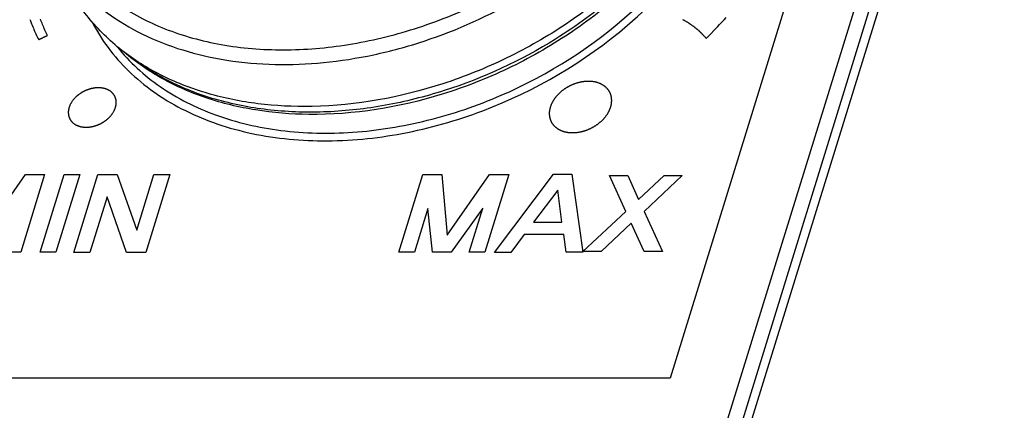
# Model space of a CAD drawing. Header units: inches. Extents: x 749 to 1245, y 24 to 374.
# Tile 131 of 145: x 1159 to 1178, y 143 to 151. Entities that reach past the tile are written whole.
import ezdxf

# ---------------------------------------------------------------- set-up
doc = ezdxf.new("R2010")
doc.units = ezdxf.units.IN
doc.header["$LTSCALE"] = 5
doc.header["$MEASUREMENT"] = 0
doc.layers.add('AM_0', color=7, linetype='CONTINUOUS', lineweight=30)

msp = doc.modelspace()

# ---------------------------------------------------------------- linework, layer by layer
at = {"layer": 'AM_0', "color": 7, "linetype": 'Continuous'}
for p, q in [((1185.013, 182.381), (1169.424, 131.934)), ((1169.98, 135.224), (1183.536, 179.091)), ((1170.273, 135.224), (1183.829, 179.091)), ((1159.005, 150.758), (1159.016, 150.73)), ((1159.016, 150.73), (1159.038, 150.674)), ((1159.218, 150.738), (1159.208, 150.765)), ((1159.229, 150.712), (1159.218, 150.738)), ((1159.239, 150.685), (1159.229, 150.712)), ((1171.542, 150.756), (1171.555, 150.75)), ((1171.555, 150.75), (1171.559, 150.747)), ((1171.559, 150.747), (1171.564, 150.745)), ((1171.564, 150.745), (1171.568, 150.743)), ((1171.568, 150.743), (1171.572, 150.74)), ((1171.572, 150.74), (1171.584, 150.733)), ((1171.584, 150.733), (1171.593, 150.729)), ((1171.593, 150.729), (1171.601, 150.724)), ((1171.601, 150.724), (1171.605, 150.722)), ((1171.605, 150.722), (1171.613, 150.717)), ((1171.613, 150.717), (1171.621, 150.712)), ((1171.621, 150.712), (1171.626, 150.709)), ((1171.626, 150.709), (1171.634, 150.704)), ((1172.296, 150.704), (1172.337, 150.749)), ((1172.337, 150.749), (1172.379, 150.795)), ((1159.038, 150.674), (1159.05, 150.646)), ((1159.05, 150.646), (1159.061, 150.618)), ((1159.061, 150.618), (1159.073, 150.59)), ((1159.073, 150.59), (1159.085, 150.562)), ((1159.085, 150.562), (1159.097, 150.534)), ((1159.097, 150.534), (1159.11, 150.506)), ((1159.25, 150.659), (1159.239, 150.685)), ((1159.261, 150.633), (1159.25, 150.659)), ((1159.272, 150.607), (1159.261, 150.633)), ((1159.283, 150.58), (1159.272, 150.607)), ((1159.295, 150.554), (1159.283, 150.58)), ((1159.318, 150.502), (1159.295, 150.554)), ((1171.634, 150.704), (1171.638, 150.702)), ((1171.638, 150.702), (1171.646, 150.697)), ((1171.646, 150.697), (1171.65, 150.695)), ((1171.65, 150.695), (1171.654, 150.692)), ((1171.654, 150.692), (1171.658, 150.689)), ((1171.658, 150.689), (1171.662, 150.687)), ((1171.662, 150.687), (1171.665, 150.684)), ((1171.665, 150.684), (1171.669, 150.682)), ((1171.669, 150.682), (1171.681, 150.674)), ((1171.681, 150.674), (1171.689, 150.669)), ((1171.689, 150.669), (1171.693, 150.666)), ((1171.693, 150.666), (1171.7, 150.661)), ((1171.7, 150.661), (1171.704, 150.658)), ((1171.704, 150.658), (1171.708, 150.656)), ((1171.708, 150.656), (1171.72, 150.648)), ((1171.72, 150.648), (1171.727, 150.642)), ((1171.727, 150.642), (1171.738, 150.634)), ((1171.738, 150.634), (1171.742, 150.632)), ((1171.742, 150.632), (1171.746, 150.629)), ((1171.746, 150.629), (1171.757, 150.62)), ((1171.757, 150.62), (1171.761, 150.618)), ((1171.761, 150.618), (1171.768, 150.612)), ((1171.768, 150.612), (1171.771, 150.609)), ((1171.771, 150.609), (1171.779, 150.604)), ((1171.779, 150.604), (1171.782, 150.601)), ((1171.782, 150.601), (1171.786, 150.598)), ((1171.786, 150.598), (1171.793, 150.592)), ((1171.793, 150.592), (1171.797, 150.589)), ((1171.797, 150.589), (1171.804, 150.584)), ((1171.804, 150.584), (1171.807, 150.581)), ((1171.807, 150.581), (1171.811, 150.578)), ((1171.811, 150.578), (1171.818, 150.572)), ((1171.818, 150.572), (1171.821, 150.569)), ((1171.821, 150.569), (1171.825, 150.566)), ((1171.825, 150.566), (1171.835, 150.557)), ((1171.835, 150.557), (1171.845, 150.548)), ((1171.845, 150.548), (1171.848, 150.545)), ((1171.848, 150.545), (1171.852, 150.542)), ((1171.852, 150.542), (1171.855, 150.539)), ((1171.855, 150.539), (1171.858, 150.536)), ((1171.858, 150.536), (1171.862, 150.533)), ((1171.862, 150.533), (1171.872, 150.524)), ((1171.872, 150.524), (1171.881, 150.515)), ((1172.081, 150.481), (1172.147, 150.548)), ((1172.147, 150.548), (1172.211, 150.614)), ((1172.211, 150.614), (1172.253, 150.659)), ((1172.253, 150.659), (1172.296, 150.704)), ((1159.11, 150.506), (1159.122, 150.479)), ((1159.122, 150.479), (1159.135, 150.451)), ((1159.135, 150.451), (1159.161, 150.396)), ((1159.161, 150.396), (1159.175, 150.369)), ((1159.175, 150.369), (1159.175, 150.369)), ((1159.175, 150.369), (1159.176, 150.369)), ((1159.175, 150.369), (1159.175, 150.369)), ((1159.175, 150.369), (1159.175, 150.369)), ((1159.175, 150.369), (1159.175, 150.369)), ((1159.175, 150.369), (1159.175, 150.369)), ((1159.176, 150.369), (1159.177, 150.37)), ((1159.176, 150.369), (1159.176, 150.369)), ((1159.177, 150.37), (1159.178, 150.37)), ((1159.177, 150.37), (1159.177, 150.37)), ((1159.178, 150.37), (1159.178, 150.371)), ((1159.178, 150.371), (1159.179, 150.371)), ((1159.179, 150.371), (1159.18, 150.371)), ((1159.18, 150.372), (1159.181, 150.372)), ((1159.18, 150.371), (1159.18, 150.372)), ((1159.181, 150.372), (1159.182, 150.372)), ((1159.182, 150.372), (1159.183, 150.373)), ((1159.183, 150.373), (1159.184, 150.373)), ((1159.184, 150.373), (1159.185, 150.374)), ((1159.185, 150.374), (1159.186, 150.374)), ((1159.186, 150.374), (1159.187, 150.375)), ((1159.187, 150.375), (1159.188, 150.375)), ((1159.188, 150.375), (1159.189, 150.376)), ((1159.189, 150.376), (1159.19, 150.376)), ((1159.19, 150.376), (1159.192, 150.377)), ((1159.192, 150.377), (1159.193, 150.378)), ((1159.193, 150.378), (1159.194, 150.378)), ((1159.194, 150.378), (1159.196, 150.379)), ((1159.196, 150.379), (1159.197, 150.38)), ((1159.197, 150.38), (1159.198, 150.38)), ((1159.198, 150.38), (1159.2, 150.381)), ((1159.2, 150.381), (1159.201, 150.382)), ((1159.201, 150.382), (1159.203, 150.382)), ((1159.203, 150.382), (1159.204, 150.383)), ((1159.204, 150.383), (1159.206, 150.384)), ((1159.206, 150.384), (1159.208, 150.385)), ((1159.208, 150.385), (1159.209, 150.386)), ((1159.209, 150.386), (1159.211, 150.386)), ((1159.211, 150.386), (1159.213, 150.387)), ((1159.213, 150.387), (1159.214, 150.388)), ((1159.214, 150.388), (1159.218, 150.39)), ((1159.218, 150.39), (1159.22, 150.391)), ((1159.22, 150.391), (1159.221, 150.391)), ((1159.221, 150.391), (1159.223, 150.392)), ((1159.223, 150.392), (1159.225, 150.393)), ((1159.225, 150.393), (1159.227, 150.394)), ((1159.227, 150.394), (1159.229, 150.395)), ((1159.229, 150.395), (1159.23, 150.396)), ((1159.23, 150.396), (1159.232, 150.397)), ((1159.232, 150.397), (1159.234, 150.398)), ((1159.234, 150.398), (1159.236, 150.399)), ((1159.236, 150.399), (1159.24, 150.401)), ((1159.24, 150.401), (1159.252, 150.406)), ((1159.252, 150.406), (1159.254, 150.407)), ((1159.254, 150.407), (1159.26, 150.41)), ((1159.26, 150.41), (1159.262, 150.411)), ((1159.262, 150.411), (1159.268, 150.414)), ((1159.268, 150.414), (1159.27, 150.415)), ((1159.27, 150.415), (1159.277, 150.419)), ((1159.277, 150.419), (1159.279, 150.42)), ((1159.279, 150.42), (1159.283, 150.422)), ((1159.283, 150.422), (1159.285, 150.423)), ((1159.285, 150.423), (1159.287, 150.423)), ((1159.287, 150.423), (1159.291, 150.425)), ((1159.291, 150.425), (1159.294, 150.427)), ((1159.294, 150.427), (1159.296, 150.428)), ((1159.296, 150.428), (1159.298, 150.429)), ((1159.298, 150.429), (1159.3, 150.43)), ((1159.3, 150.43), (1159.303, 150.431)), ((1159.303, 150.431), (1159.305, 150.432)), ((1159.305, 150.432), (1159.307, 150.433)), ((1159.307, 150.433), (1159.308, 150.434)), ((1159.308, 150.434), (1159.31, 150.435)), ((1159.31, 150.435), (1159.311, 150.435)), ((1159.311, 150.435), (1159.313, 150.436)), ((1159.313, 150.436), (1159.315, 150.437)), ((1159.315, 150.437), (1159.316, 150.438)), ((1159.316, 150.438), (1159.317, 150.438)), ((1159.317, 150.438), (1159.319, 150.439)), ((1159.343, 150.451), (1159.318, 150.502)), ((1159.319, 150.439), (1159.32, 150.44)), ((1159.32, 150.44), (1159.322, 150.44)), ((1159.322, 150.44), (1159.323, 150.441)), ((1159.323, 150.441), (1159.326, 150.442)), ((1159.326, 150.442), (1159.327, 150.443)), ((1159.327, 150.443), (1159.328, 150.444)), ((1159.328, 150.444), (1159.329, 150.444)), ((1159.329, 150.444), (1159.33, 150.445)), ((1159.33, 150.445), (1159.331, 150.445)), ((1159.331, 150.445), (1159.333, 150.446)), ((1159.333, 150.446), (1159.334, 150.446)), ((1159.334, 150.446), (1159.334, 150.447)), ((1159.334, 150.447), (1159.335, 150.447)), ((1159.335, 150.447), (1159.336, 150.447)), ((1159.336, 150.447), (1159.337, 150.448)), ((1159.337, 150.448), (1159.338, 150.448)), ((1159.338, 150.448), (1159.338, 150.449)), ((1159.338, 150.449), (1159.339, 150.449)), ((1159.339, 150.449), (1159.34, 150.449)), ((1159.34, 150.449), (1159.341, 150.45)), ((1159.34, 150.449), (1159.34, 150.449)), ((1159.341, 150.45), (1159.342, 150.45)), ((1159.341, 150.45), (1159.341, 150.45)), ((1159.342, 150.45), (1159.342, 150.451)), ((1159.342, 150.451), (1159.343, 150.451)), ((1159.342, 150.45), (1159.342, 150.45)), ((1159.342, 150.45), (1159.342, 150.45)), ((1159.343, 150.451), (1159.343, 150.451)), ((1171.881, 150.515), (1171.885, 150.512)), ((1171.885, 150.512), (1171.888, 150.509)), ((1171.888, 150.509), (1171.891, 150.505)), ((1171.891, 150.505), (1171.894, 150.502)), ((1171.894, 150.502), (1171.904, 150.493)), ((1171.904, 150.493), (1171.913, 150.483)), ((1171.913, 150.483), (1171.916, 150.48)), ((1171.916, 150.48), (1171.92, 150.477)), ((1171.92, 150.477), (1171.923, 150.474)), ((1171.923, 150.474), (1171.926, 150.47)), ((1171.926, 150.47), (1171.938, 150.458)), ((1171.938, 150.458), (1171.941, 150.454)), ((1171.941, 150.454), (1171.944, 150.451)), ((1171.944, 150.451), (1171.95, 150.444)), ((1171.95, 150.444), (1171.956, 150.438)), ((1171.956, 150.438), (1171.959, 150.435)), ((1171.959, 150.435), (1171.968, 150.425)), ((1171.968, 150.425), (1171.971, 150.421)), ((1171.971, 150.421), (1171.977, 150.415)), ((1171.977, 150.415), (1171.982, 150.408)), ((1171.982, 150.408), (1171.985, 150.404)), ((1171.985, 150.404), (1171.994, 150.394)), ((1171.994, 150.394), (1172.038, 150.438)), ((1172.038, 150.438), (1172.081, 150.481)), ((1160.063, 149.385), (1160.056, 149.382)), ((1160.069, 149.388), (1160.063, 149.385)), ((1160.076, 149.391), (1160.069, 149.388)), ((1160.083, 149.394), (1160.076, 149.391)), ((1160.089, 149.397), (1160.083, 149.394)), ((1160.096, 149.4), (1160.089, 149.397)), ((1160.103, 149.402), (1160.096, 149.4)), ((1160.109, 149.405), (1160.103, 149.402)), ((1160.116, 149.407), (1160.109, 149.405)), ((1160.123, 149.41), (1160.116, 149.407)), ((1160.13, 149.412), (1160.123, 149.41)), ((1160.136, 149.414), (1160.13, 149.412)), ((1160.143, 149.417), (1160.136, 149.414)), ((1160.15, 149.419), (1160.143, 149.417)), ((1160.157, 149.421), (1160.15, 149.419)), ((1160.164, 149.423), (1160.157, 149.421)), ((1160.171, 149.425), (1160.164, 149.423)), ((1160.178, 149.426), (1160.171, 149.425)), ((1160.185, 149.428), (1160.178, 149.426)), ((1160.192, 149.43), (1160.185, 149.428)), ((1160.199, 149.431), (1160.192, 149.43)), ((1160.206, 149.433), (1160.199, 149.431)), ((1160.213, 149.434), (1160.206, 149.433)), ((1160.22, 149.436), (1160.213, 149.434)), ((1160.227, 149.437), (1160.22, 149.436)), ((1160.234, 149.438), (1160.227, 149.437)), ((1160.241, 149.439), (1160.234, 149.438)), ((1160.248, 149.44), (1160.241, 149.439)), ((1160.255, 149.441), (1160.248, 149.44)), ((1160.262, 149.442), (1160.255, 149.441)), ((1160.269, 149.442), (1160.262, 149.442)), ((1160.277, 149.443), (1160.269, 149.442)), ((1160.284, 149.443), (1160.277, 149.443)), ((1160.291, 149.444), (1160.284, 149.443)), ((1160.298, 149.444), (1160.291, 149.444)), ((1160.305, 149.445), (1160.298, 149.444)), ((1160.312, 149.445), (1160.305, 149.445)), ((1160.319, 149.445), (1160.312, 149.445)), ((1160.326, 149.445), (1160.319, 149.445)), ((1160.333, 149.445), (1160.326, 149.445)), ((1160.34, 149.444), (1160.333, 149.445)), ((1160.347, 149.444), (1160.34, 149.444)), ((1160.354, 149.444), (1160.347, 149.444)), ((1160.361, 149.443), (1160.354, 149.444)), ((1160.368, 149.443), (1160.361, 149.443)), ((1160.374, 149.442), (1160.368, 149.443)), ((1160.381, 149.441), (1160.374, 149.442)), ((1160.388, 149.44), (1160.381, 149.441)), ((1160.394, 149.439), (1160.388, 149.44)), ((1160.401, 149.438), (1160.394, 149.439)), ((1160.407, 149.437), (1160.401, 149.438)), ((1160.413, 149.436), (1160.407, 149.437)), ((1160.42, 149.435), (1160.413, 149.436)), ((1160.426, 149.434), (1160.42, 149.435)), ((1160.432, 149.432), (1160.426, 149.434)), ((1160.438, 149.431), (1160.432, 149.432)), ((1160.444, 149.429), (1160.438, 149.431)), ((1160.45, 149.427), (1160.444, 149.429)), ((1160.456, 149.425), (1160.45, 149.427)), ((1160.461, 149.424), (1160.456, 149.425)), ((1160.467, 149.422), (1160.461, 149.424)), ((1160.473, 149.42), (1160.467, 149.422)), ((1160.478, 149.418), (1160.473, 149.42)), ((1160.484, 149.415), (1160.478, 149.418)), ((1160.489, 149.413), (1160.484, 149.415)), ((1160.495, 149.411), (1160.489, 149.413)), ((1160.5, 149.408), (1160.495, 149.411)), ((1160.505, 149.406), (1160.5, 149.408)), ((1160.511, 149.404), (1160.505, 149.406)), ((1160.516, 149.401), (1160.511, 149.404)), ((1160.521, 149.398), (1160.516, 149.401)), ((1160.526, 149.395), (1160.521, 149.398)), ((1160.53, 149.393), (1160.526, 149.395)), ((1160.535, 149.39), (1160.53, 149.393)), ((1160.54, 149.387), (1160.535, 149.39)), ((1160.545, 149.384), (1160.54, 149.387)), ((1169.231, 149.39), (1169.224, 149.384)), ((1169.238, 149.395), (1169.231, 149.39)), ((1169.246, 149.401), (1169.238, 149.395)), ((1169.253, 149.406), (1169.246, 149.401)), ((1169.261, 149.412), (1169.253, 149.406)), ((1169.268, 149.417), (1169.261, 149.412)), ((1169.276, 149.422), (1169.268, 149.417)), ((1169.283, 149.427), (1169.276, 149.422)), ((1169.291, 149.432), (1169.283, 149.427)), ((1169.299, 149.437), (1169.291, 149.432)), ((1169.307, 149.442), (1169.299, 149.437)), ((1169.315, 149.447), (1169.307, 149.442)), ((1169.323, 149.452), (1169.315, 149.447)), ((1169.331, 149.457), (1169.323, 149.452)), ((1169.339, 149.461), (1169.331, 149.457)), ((1169.347, 149.466), (1169.339, 149.461)), ((1169.355, 149.47), (1169.347, 149.466)), ((1169.363, 149.474), (1169.355, 149.47)), ((1169.372, 149.479), (1169.363, 149.474)), ((1169.38, 149.483), (1169.372, 149.479)), ((1169.388, 149.487), (1169.38, 149.483)), ((1169.397, 149.491), (1169.388, 149.487)), ((1169.405, 149.495), (1169.397, 149.491)), ((1169.414, 149.499), (1169.405, 149.495)), ((1169.422, 149.502), (1169.414, 149.499)), ((1169.431, 149.506), (1169.422, 149.502)), ((1169.44, 149.51), (1169.431, 149.506)), ((1169.449, 149.513), (1169.44, 149.51)), ((1169.457, 149.516), (1169.449, 149.513)), ((1169.466, 149.52), (1169.457, 149.516)), ((1169.475, 149.523), (1169.466, 149.52)), ((1169.484, 149.526), (1169.475, 149.523)), ((1169.493, 149.529), (1169.484, 149.526)), ((1169.502, 149.532), (1169.493, 149.529)), ((1169.51, 149.534), (1169.502, 149.532)), ((1169.519, 149.537), (1169.51, 149.534)), ((1169.528, 149.54), (1169.519, 149.537)), ((1169.537, 149.542), (1169.528, 149.54)), ((1169.546, 149.544), (1169.537, 149.542)), ((1169.556, 149.547), (1169.546, 149.544)), ((1169.565, 149.549), (1169.556, 149.547)), ((1169.574, 149.551), (1169.565, 149.549)), ((1169.583, 149.553), (1169.574, 149.551)), ((1169.592, 149.555), (1169.583, 149.553)), ((1169.601, 149.556), (1169.592, 149.555)), ((1169.61, 149.558), (1169.601, 149.556)), ((1169.62, 149.559), (1169.61, 149.558)), ((1169.629, 149.561), (1169.62, 149.559)), ((1169.638, 149.562), (1169.629, 149.561)), ((1169.647, 149.563), (1169.638, 149.562)), ((1169.656, 149.564), (1169.647, 149.563)), ((1169.666, 149.565), (1169.656, 149.564)), ((1169.675, 149.566), (1169.666, 149.565)), ((1169.684, 149.567), (1169.675, 149.566)), ((1169.694, 149.567), (1169.684, 149.567)), ((1169.703, 149.568), (1169.694, 149.567)), ((1169.712, 149.568), (1169.703, 149.568)), ((1169.721, 149.568), (1169.712, 149.568)), ((1169.731, 149.568), (1169.721, 149.568)), ((1169.74, 149.568), (1169.731, 149.568)), ((1169.749, 149.568), (1169.74, 149.568)), ((1169.758, 149.568), (1169.749, 149.568)), ((1169.767, 149.568), (1169.758, 149.568)), ((1169.776, 149.567), (1169.767, 149.568)), ((1169.785, 149.566), (1169.776, 149.567)), ((1169.794, 149.566), (1169.785, 149.566)), ((1169.802, 149.565), (1169.794, 149.566)), ((1169.811, 149.564), (1169.802, 149.565)), ((1169.82, 149.563), (1169.811, 149.564)), ((1169.828, 149.561), (1169.82, 149.563)), ((1169.836, 149.56), (1169.828, 149.561)), ((1169.845, 149.559), (1169.836, 149.56)), ((1169.853, 149.557), (1169.845, 149.559)), ((1169.861, 149.556), (1169.853, 149.557)), ((1169.869, 149.554), (1169.861, 149.556)), ((1169.877, 149.552), (1169.869, 149.554)), ((1169.885, 149.55), (1169.877, 149.552)), ((1169.893, 149.548), (1169.885, 149.55)), ((1169.901, 149.546), (1169.893, 149.548)), ((1169.908, 149.543), (1169.901, 149.546)), ((1169.916, 149.541), (1169.908, 149.543)), ((1169.923, 149.538), (1169.916, 149.541)), ((1169.931, 149.536), (1169.923, 149.538)), ((1169.938, 149.533), (1169.931, 149.536)), ((1169.945, 149.53), (1169.938, 149.533)), ((1169.952, 149.527), (1169.945, 149.53)), ((1169.959, 149.524), (1169.952, 149.527)), ((1169.966, 149.521), (1169.959, 149.524)), ((1169.973, 149.518), (1169.966, 149.521)), ((1169.98, 149.515), (1169.973, 149.518)), ((1169.986, 149.511), (1169.98, 149.515)), ((1169.993, 149.508), (1169.986, 149.511)), ((1169.999, 149.504), (1169.993, 149.508)), ((1170.006, 149.501), (1169.999, 149.504)), ((1170.012, 149.497), (1170.006, 149.501)), ((1170.018, 149.493), (1170.012, 149.497)), ((1170.024, 149.489), (1170.018, 149.493)), ((1170.03, 149.485), (1170.024, 149.489)), ((1170.036, 149.481), (1170.03, 149.485)), ((1170.041, 149.477), (1170.036, 149.481)), ((1170.047, 149.472), (1170.041, 149.477)), ((1170.053, 149.468), (1170.047, 149.472)), ((1170.058, 149.463), (1170.053, 149.468)), ((1170.063, 149.459), (1170.058, 149.463)), ((1170.069, 149.454), (1170.063, 149.459)), ((1170.074, 149.449), (1170.069, 149.454)), ((1170.079, 149.445), (1170.074, 149.449)), ((1170.083, 149.44), (1170.079, 149.445)), ((1170.088, 149.435), (1170.083, 149.44)), ((1170.093, 149.43), (1170.088, 149.435)), ((1170.097, 149.425), (1170.093, 149.43)), ((1170.102, 149.42), (1170.097, 149.425)), ((1170.106, 149.414), (1170.102, 149.42)), ((1170.11, 149.409), (1170.106, 149.414)), ((1170.114, 149.404), (1170.11, 149.409)), ((1170.118, 149.398), (1170.114, 149.404)), ((1170.122, 149.392), (1170.118, 149.398)), ((1170.126, 149.387), (1170.122, 149.392)), ((1170.13, 149.381), (1170.126, 149.387)), ((1159.834, 149.206), (1159.825, 149.195)), ((1159.838, 149.211), (1159.834, 149.206)), ((1159.846, 149.222), (1159.838, 149.211)), ((1159.851, 149.227), (1159.846, 149.222)), ((1159.855, 149.232), (1159.851, 149.227)), ((1159.864, 149.242), (1159.855, 149.232)), ((1159.869, 149.247), (1159.864, 149.242)), ((1159.878, 149.257), (1159.869, 149.247)), ((1159.883, 149.262), (1159.878, 149.257)), ((1159.893, 149.271), (1159.883, 149.262)), ((1159.904, 149.281), (1159.893, 149.271)), ((1159.909, 149.285), (1159.904, 149.281)), ((1159.914, 149.29), (1159.909, 149.285)), ((1159.925, 149.299), (1159.914, 149.29)), ((1159.93, 149.303), (1159.925, 149.299)), ((1159.936, 149.308), (1159.93, 149.303)), ((1159.941, 149.312), (1159.936, 149.308)), ((1159.947, 149.316), (1159.941, 149.312)), ((1159.958, 149.324), (1159.947, 149.316)), ((1159.964, 149.328), (1159.958, 149.324)), ((1159.97, 149.332), (1159.964, 149.328)), ((1159.976, 149.336), (1159.97, 149.332)), ((1159.982, 149.34), (1159.976, 149.336)), ((1159.988, 149.344), (1159.982, 149.34)), ((1159.994, 149.348), (1159.988, 149.344)), ((1160, 149.352), (1159.994, 149.348)), ((1160.006, 149.355), (1160, 149.352)), ((1160.012, 149.359), (1160.006, 149.355)), ((1160.018, 149.362), (1160.012, 149.359)), ((1160.025, 149.366), (1160.018, 149.362)), ((1160.031, 149.369), (1160.025, 149.366)), ((1160.037, 149.373), (1160.031, 149.369)), ((1160.044, 149.376), (1160.037, 149.373)), ((1160.05, 149.379), (1160.044, 149.376)), ((1160.056, 149.382), (1160.05, 149.379)), ((1160.549, 149.381), (1160.545, 149.384)), ((1160.554, 149.377), (1160.549, 149.381)), ((1160.558, 149.374), (1160.554, 149.377)), ((1160.562, 149.371), (1160.558, 149.374)), ((1160.567, 149.368), (1160.562, 149.371)), ((1160.571, 149.364), (1160.567, 149.368)), ((1160.575, 149.361), (1160.571, 149.364)), ((1160.579, 149.357), (1160.575, 149.361)), ((1160.583, 149.353), (1160.579, 149.357)), ((1160.587, 149.35), (1160.583, 149.353)), ((1160.59, 149.346), (1160.587, 149.35)), ((1160.594, 149.342), (1160.59, 149.346)), ((1160.597, 149.338), (1160.594, 149.342)), ((1160.601, 149.334), (1160.597, 149.338)), ((1160.604, 149.33), (1160.601, 149.334)), ((1160.608, 149.326), (1160.604, 149.33)), ((1160.611, 149.322), (1160.608, 149.326)), ((1160.614, 149.318), (1160.611, 149.322)), ((1160.617, 149.314), (1160.614, 149.318)), ((1160.62, 149.31), (1160.617, 149.314)), ((1160.623, 149.305), (1160.62, 149.31)), ((1160.626, 149.301), (1160.623, 149.305)), ((1160.628, 149.297), (1160.626, 149.301)), ((1160.631, 149.292), (1160.628, 149.297)), ((1160.634, 149.288), (1160.631, 149.292)), ((1160.636, 149.283), (1160.634, 149.288)), ((1160.638, 149.278), (1160.636, 149.283)), ((1160.641, 149.274), (1160.638, 149.278)), ((1160.643, 149.269), (1160.641, 149.274)), ((1160.645, 149.264), (1160.643, 149.269)), ((1160.647, 149.259), (1160.645, 149.264)), ((1160.648, 149.254), (1160.647, 149.259)), ((1160.65, 149.25), (1160.648, 149.254)), ((1160.652, 149.245), (1160.65, 149.25)), ((1160.653, 149.24), (1160.652, 149.245)), ((1160.655, 149.235), (1160.653, 149.24)), ((1160.656, 149.229), (1160.655, 149.235)), ((1160.657, 149.224), (1160.656, 149.229)), ((1160.658, 149.219), (1160.657, 149.224)), ((1160.66, 149.214), (1160.658, 149.219)), ((1160.66, 149.209), (1160.66, 149.214)), ((1160.661, 149.203), (1160.66, 149.209)), ((1160.662, 149.198), (1160.661, 149.203)), ((1160.663, 149.193), (1160.662, 149.198)), ((1169.059, 149.201), (1169.05, 149.186)), ((1169.063, 149.208), (1169.059, 149.201)), ((1169.073, 149.222), (1169.063, 149.208)), ((1169.083, 149.237), (1169.073, 149.222)), ((1169.088, 149.244), (1169.083, 149.237)), ((1169.093, 149.251), (1169.088, 149.244)), ((1169.098, 149.258), (1169.093, 149.251)), ((1169.104, 149.264), (1169.098, 149.258)), ((1169.109, 149.271), (1169.104, 149.264)), ((1169.115, 149.278), (1169.109, 149.271)), ((1169.12, 149.285), (1169.115, 149.278)), ((1169.126, 149.291), (1169.12, 149.285)), ((1169.132, 149.298), (1169.126, 149.291)), ((1169.138, 149.305), (1169.132, 149.298)), ((1169.144, 149.311), (1169.138, 149.305)), ((1169.157, 149.324), (1169.144, 149.311)), ((1169.163, 149.33), (1169.157, 149.324)), ((1169.169, 149.336), (1169.163, 149.33)), ((1169.176, 149.343), (1169.169, 149.336)), ((1169.189, 149.355), (1169.176, 149.343)), ((1169.203, 149.367), (1169.189, 149.355)), ((1169.21, 149.373), (1169.203, 149.367)), ((1169.217, 149.378), (1169.21, 149.373)), ((1169.224, 149.384), (1169.217, 149.378)), ((1170.133, 149.375), (1170.13, 149.381)), ((1170.137, 149.37), (1170.133, 149.375)), ((1170.14, 149.364), (1170.137, 149.37)), ((1170.143, 149.358), (1170.14, 149.364)), ((1170.146, 149.352), (1170.143, 149.358)), ((1170.149, 149.346), (1170.146, 149.352)), ((1170.152, 149.339), (1170.149, 149.346)), ((1170.154, 149.333), (1170.152, 149.339)), ((1170.157, 149.327), (1170.154, 149.333)), ((1170.159, 149.321), (1170.157, 149.327)), ((1170.161, 149.314), (1170.159, 149.321)), ((1170.164, 149.308), (1170.161, 149.314)), ((1170.166, 149.301), (1170.164, 149.308)), ((1170.167, 149.295), (1170.166, 149.301)), ((1170.169, 149.288), (1170.167, 149.295)), ((1170.171, 149.281), (1170.169, 149.288)), ((1170.172, 149.275), (1170.171, 149.281)), ((1170.174, 149.268), (1170.172, 149.275)), ((1170.175, 149.261), (1170.174, 149.268)), ((1170.176, 149.254), (1170.175, 149.261)), ((1170.177, 149.247), (1170.176, 149.254)), ((1170.178, 149.24), (1170.177, 149.247)), ((1170.178, 149.233), (1170.178, 149.24)), ((1170.179, 149.226), (1170.178, 149.233)), ((1170.179, 149.219), (1170.179, 149.226)), ((1170.18, 149.212), (1170.179, 149.219)), ((1170.18, 149.204), (1170.18, 149.212)), ((1170.18, 149.197), (1170.18, 149.204)), ((1170.18, 149.19), (1170.18, 149.197)), ((1159.747, 149.01), (1159.745, 148.998)), ((1159.748, 149.022), (1159.747, 149.01)), ((1159.749, 149.028), (1159.748, 149.022)), ((1159.751, 149.033), (1159.749, 149.028)), ((1159.752, 149.039), (1159.751, 149.033)), ((1159.753, 149.045), (1159.752, 149.039)), ((1159.756, 149.057), (1159.753, 149.045)), ((1159.758, 149.063), (1159.756, 149.057)), ((1159.76, 149.069), (1159.758, 149.063)), ((1159.762, 149.075), (1159.76, 149.069)), ((1159.766, 149.087), (1159.762, 149.075)), ((1159.769, 149.093), (1159.766, 149.087)), ((1159.771, 149.099), (1159.769, 149.093)), ((1159.773, 149.105), (1159.771, 149.099)), ((1159.776, 149.111), (1159.773, 149.105)), ((1159.781, 149.123), (1159.776, 149.111)), ((1159.787, 149.134), (1159.781, 149.123)), ((1159.79, 149.14), (1159.787, 149.134)), ((1159.793, 149.146), (1159.79, 149.14)), ((1159.797, 149.151), (1159.793, 149.146)), ((1159.8, 149.157), (1159.797, 149.151)), ((1159.803, 149.163), (1159.8, 149.157)), ((1159.81, 149.174), (1159.803, 149.163)), ((1159.814, 149.179), (1159.81, 149.174)), ((1159.818, 149.185), (1159.814, 149.179)), ((1159.825, 149.195), (1159.818, 149.185)), ((1160.622, 149.001), (1160.625, 149.007)), ((1160.625, 149.007), (1160.628, 149.013)), ((1160.628, 149.013), (1160.631, 149.019)), ((1160.631, 149.019), (1160.634, 149.025)), ((1160.634, 149.025), (1160.638, 149.036)), ((1160.638, 149.036), (1160.641, 149.042)), ((1160.641, 149.042), (1160.643, 149.048)), ((1160.643, 149.048), (1160.645, 149.054)), ((1160.645, 149.054), (1160.647, 149.06)), ((1160.647, 149.06), (1160.649, 149.066)), ((1160.649, 149.066), (1160.651, 149.072)), ((1160.651, 149.072), (1160.653, 149.078)), ((1160.653, 149.078), (1160.654, 149.084)), ((1160.654, 149.084), (1160.656, 149.09)), ((1160.656, 149.09), (1160.657, 149.096)), ((1160.657, 149.096), (1160.659, 149.108)), ((1160.659, 149.108), (1160.66, 149.114)), ((1160.66, 149.114), (1160.661, 149.12)), ((1160.661, 149.12), (1160.662, 149.126)), ((1160.662, 149.126), (1160.663, 149.131)), ((1160.663, 149.187), (1160.663, 149.193)), ((1160.664, 149.182), (1160.663, 149.187)), ((1160.663, 149.137), (1160.664, 149.148)), ((1160.663, 149.131), (1160.663, 149.137)), ((1160.664, 149.171), (1160.664, 149.182)), ((1160.664, 149.165), (1160.664, 149.171)), ((1160.664, 149.16), (1160.664, 149.165)), ((1160.664, 149.148), (1160.664, 149.16)), ((1164.427, 149.086), (1164.41, 149.085)), ((1168.986, 149.01), (1168.985, 149.002)), ((1168.987, 149.017), (1168.986, 149.01)), ((1168.989, 149.025), (1168.987, 149.017)), ((1168.99, 149.033), (1168.989, 149.025)), ((1168.992, 149.04), (1168.99, 149.033)), ((1168.994, 149.048), (1168.992, 149.04)), ((1168.996, 149.056), (1168.994, 149.048)), ((1168.998, 149.064), (1168.996, 149.056)), ((1169, 149.072), (1168.998, 149.064)), ((1169.002, 149.08), (1169, 149.072)), ((1169.005, 149.087), (1169.002, 149.08)), ((1169.008, 149.095), (1169.005, 149.087)), ((1169.01, 149.103), (1169.008, 149.095)), ((1169.013, 149.111), (1169.01, 149.103)), ((1169.017, 149.118), (1169.013, 149.111)), ((1169.02, 149.126), (1169.017, 149.118)), ((1169.023, 149.134), (1169.02, 149.126)), ((1169.027, 149.141), (1169.023, 149.134)), ((1169.03, 149.149), (1169.027, 149.141)), ((1169.034, 149.156), (1169.03, 149.149)), ((1169.038, 149.164), (1169.034, 149.156)), ((1169.042, 149.171), (1169.038, 149.164)), ((1169.05, 149.186), (1169.042, 149.171)), ((1170.133, 149.006), (1170.136, 149.014)), ((1170.136, 149.014), (1170.14, 149.021)), ((1170.14, 149.021), (1170.143, 149.029)), ((1170.143, 149.029), (1170.146, 149.037)), ((1170.146, 149.037), (1170.149, 149.044)), ((1170.149, 149.044), (1170.152, 149.052)), ((1170.152, 149.052), (1170.155, 149.06)), ((1170.155, 149.06), (1170.158, 149.068)), ((1170.158, 149.068), (1170.162, 149.083)), ((1170.162, 149.083), (1170.165, 149.091)), ((1170.165, 149.091), (1170.167, 149.099)), ((1170.167, 149.099), (1170.169, 149.107)), ((1170.169, 149.107), (1170.17, 149.115)), ((1170.17, 149.115), (1170.172, 149.122)), ((1170.172, 149.122), (1170.173, 149.13)), ((1170.173, 149.13), (1170.175, 149.138)), ((1170.175, 149.138), (1170.176, 149.145)), ((1170.176, 149.145), (1170.177, 149.153)), ((1170.177, 149.153), (1170.178, 149.16)), ((1170.178, 149.168), (1170.179, 149.175)), ((1170.178, 149.16), (1170.178, 149.168)), ((1170.179, 149.183), (1170.18, 149.19)), ((1170.179, 149.175), (1170.179, 149.183)), ((1159.745, 148.993), (1159.744, 148.987)), ((1159.744, 148.987), (1159.744, 148.981)), ((1159.744, 148.981), (1159.744, 148.976)), ((1159.744, 148.976), (1159.744, 148.97)), ((1159.744, 148.97), (1159.744, 148.959)), ((1159.744, 148.959), (1159.744, 148.954)), ((1159.744, 148.954), (1159.745, 148.948)), ((1159.745, 148.998), (1159.745, 148.993)), ((1159.745, 148.948), (1159.746, 148.937)), ((1159.746, 148.937), (1159.747, 148.927)), ((1159.747, 148.927), (1159.748, 148.921)), ((1159.748, 148.921), (1159.749, 148.916)), ((1159.749, 148.916), (1159.75, 148.911)), ((1159.75, 148.911), (1159.751, 148.906)), ((1159.751, 148.906), (1159.753, 148.901)), ((1159.753, 148.901), (1159.754, 148.896)), ((1159.754, 148.896), (1159.756, 148.891)), ((1159.756, 148.891), (1159.757, 148.886)), ((1159.757, 148.886), (1159.759, 148.881)), ((1159.759, 148.881), (1159.761, 148.876)), ((1159.761, 148.876), (1159.763, 148.871)), ((1159.763, 148.871), (1159.765, 148.866)), ((1159.765, 148.866), (1159.767, 148.861)), ((1159.767, 148.861), (1159.769, 148.857)), ((1159.769, 148.857), (1159.771, 148.852)), ((1159.771, 148.852), (1159.773, 148.847)), ((1159.773, 148.847), (1159.776, 148.843)), ((1159.776, 148.843), (1159.778, 148.838)), ((1159.778, 148.838), (1159.781, 148.834)), ((1159.781, 148.834), (1159.784, 148.829)), ((1159.784, 148.829), (1159.787, 148.825)), ((1159.787, 148.825), (1159.789, 148.821)), ((1159.789, 148.821), (1159.793, 148.817)), ((1160.458, 148.814), (1160.464, 148.819)), ((1160.464, 148.819), (1160.47, 148.823)), ((1160.47, 148.823), (1160.475, 148.827)), ((1160.475, 148.827), (1160.481, 148.832)), ((1160.481, 148.832), (1160.486, 148.836)), ((1160.486, 148.836), (1160.497, 148.845)), ((1160.497, 148.845), (1160.507, 148.854)), ((1160.507, 148.854), (1160.512, 148.859)), ((1160.512, 148.859), (1160.517, 148.864)), ((1160.517, 148.864), (1160.522, 148.868)), ((1160.522, 148.868), (1160.527, 148.873)), ((1160.527, 148.873), (1160.537, 148.883)), ((1160.537, 148.883), (1160.546, 148.893)), ((1160.546, 148.893), (1160.555, 148.903)), ((1160.555, 148.903), (1160.56, 148.908)), ((1160.56, 148.908), (1160.568, 148.919)), ((1160.568, 148.919), (1160.572, 148.924)), ((1160.572, 148.924), (1160.577, 148.929)), ((1160.577, 148.929), (1160.581, 148.935)), ((1160.581, 148.935), (1160.585, 148.94)), ((1160.585, 148.94), (1160.589, 148.945)), ((1160.589, 148.945), (1160.592, 148.951)), ((1160.592, 148.951), (1160.6, 148.962)), ((1160.6, 148.962), (1160.603, 148.967)), ((1160.603, 148.967), (1160.607, 148.973)), ((1160.607, 148.973), (1160.613, 148.984)), ((1160.613, 148.984), (1160.62, 148.996)), ((1160.62, 148.996), (1160.622, 149.001)), ((1168.982, 148.965), (1168.981, 148.95)), ((1168.981, 148.95), (1168.981, 148.943)), ((1168.981, 148.943), (1168.982, 148.929)), ((1168.983, 148.987), (1168.982, 148.98)), ((1168.982, 148.98), (1168.982, 148.965)), ((1168.982, 148.929), (1168.983, 148.915)), ((1168.984, 148.995), (1168.983, 148.987)), ((1168.983, 148.915), (1168.984, 148.908)), ((1168.985, 149.002), (1168.984, 148.995)), ((1168.984, 148.908), (1168.985, 148.901)), ((1168.985, 148.901), (1168.986, 148.894)), ((1168.986, 148.894), (1168.987, 148.887)), ((1168.987, 148.887), (1168.988, 148.88)), ((1168.988, 148.88), (1168.99, 148.873)), ((1168.99, 148.873), (1168.991, 148.866)), ((1168.991, 148.866), (1168.993, 148.86)), ((1168.993, 148.86), (1168.995, 148.853)), ((1168.995, 148.853), (1168.997, 148.847)), ((1168.997, 148.847), (1168.999, 148.84)), ((1168.999, 148.84), (1169.001, 148.834)), ((1169.001, 148.834), (1169.003, 148.827)), ((1169.003, 148.827), (1169.006, 148.821)), ((1169.006, 148.821), (1169.008, 148.815)), ((1169.989, 148.812), (1170.001, 148.824)), ((1170.001, 148.824), (1170.008, 148.831)), ((1170.008, 148.831), (1170.014, 148.837)), ((1170.014, 148.837), (1170.02, 148.843)), ((1170.02, 148.843), (1170.026, 148.85)), ((1170.026, 148.85), (1170.032, 148.857)), ((1170.032, 148.857), (1170.038, 148.863)), ((1170.038, 148.863), (1170.044, 148.87)), ((1170.044, 148.87), (1170.049, 148.877)), ((1170.049, 148.877), (1170.055, 148.883)), ((1170.055, 148.883), (1170.06, 148.89)), ((1170.06, 148.89), (1170.066, 148.897)), ((1170.066, 148.897), (1170.071, 148.904)), ((1170.071, 148.904), (1170.076, 148.911)), ((1170.076, 148.911), (1170.081, 148.918)), ((1170.081, 148.918), (1170.086, 148.925)), ((1170.086, 148.925), (1170.091, 148.932)), ((1170.091, 148.932), (1170.096, 148.939)), ((1170.096, 148.939), (1170.1, 148.947)), ((1170.1, 148.947), (1170.105, 148.954)), ((1170.105, 148.954), (1170.109, 148.961)), ((1170.109, 148.961), (1170.113, 148.969)), ((1170.113, 148.969), (1170.117, 148.976)), ((1170.117, 148.976), (1170.121, 148.984)), ((1170.121, 148.984), (1170.125, 148.991)), ((1170.125, 148.991), (1170.129, 148.998)), ((1170.129, 148.998), (1170.133, 149.006)), ((1159.793, 148.817), (1159.796, 148.812)), ((1159.796, 148.812), (1159.799, 148.808)), ((1159.799, 148.808), (1159.802, 148.804)), ((1159.802, 148.804), (1159.805, 148.8)), ((1159.805, 148.8), (1159.809, 148.796)), ((1159.809, 148.796), (1159.812, 148.792)), ((1159.812, 148.792), (1159.816, 148.789)), ((1159.816, 148.789), (1159.82, 148.785)), ((1159.82, 148.785), (1159.824, 148.781)), ((1159.824, 148.781), (1159.827, 148.777)), ((1159.827, 148.777), (1159.831, 148.774)), ((1159.831, 148.774), (1159.835, 148.77)), ((1159.835, 148.77), (1159.839, 148.767)), ((1159.839, 148.767), (1159.844, 148.763)), ((1159.844, 148.763), (1159.848, 148.76)), ((1159.848, 148.76), (1159.852, 148.757)), ((1159.852, 148.757), (1159.857, 148.754)), ((1159.857, 148.754), (1159.861, 148.75)), ((1159.861, 148.75), (1159.866, 148.747)), ((1159.866, 148.747), (1159.871, 148.744)), ((1159.871, 148.744), (1159.875, 148.741)), ((1159.875, 148.741), (1159.88, 148.739)), ((1159.88, 148.739), (1159.885, 148.736)), ((1159.885, 148.736), (1159.89, 148.733)), ((1159.89, 148.733), (1159.895, 148.73)), ((1159.895, 148.73), (1159.9, 148.728)), ((1159.9, 148.728), (1159.905, 148.725)), ((1159.905, 148.725), (1159.911, 148.723)), ((1159.911, 148.723), (1159.916, 148.721)), ((1159.916, 148.721), (1159.921, 148.718)), ((1159.921, 148.718), (1159.927, 148.716)), ((1159.927, 148.716), (1159.932, 148.714)), ((1159.932, 148.714), (1159.938, 148.712)), ((1159.938, 148.712), (1159.944, 148.71)), ((1159.944, 148.71), (1159.949, 148.708)), ((1159.949, 148.708), (1159.955, 148.706)), ((1159.955, 148.706), (1159.961, 148.705)), ((1159.961, 148.705), (1159.967, 148.703)), ((1159.967, 148.703), (1159.973, 148.701)), ((1159.973, 148.701), (1159.979, 148.7)), ((1159.979, 148.7), (1159.985, 148.698)), ((1159.985, 148.698), (1159.992, 148.697)), ((1159.992, 148.697), (1159.998, 148.696)), ((1159.998, 148.696), (1160.004, 148.695)), ((1160.004, 148.695), (1160.011, 148.694)), ((1160.011, 148.694), (1160.017, 148.693)), ((1160.017, 148.693), (1160.024, 148.692)), ((1160.024, 148.692), (1160.03, 148.691)), ((1160.03, 148.691), (1160.037, 148.69)), ((1160.037, 148.69), (1160.044, 148.69)), ((1160.044, 148.69), (1160.051, 148.689)), ((1160.051, 148.689), (1160.057, 148.689)), ((1160.057, 148.689), (1160.064, 148.688)), ((1160.064, 148.688), (1160.071, 148.688)), ((1160.071, 148.688), (1160.078, 148.688)), ((1160.078, 148.688), (1160.085, 148.688)), ((1160.085, 148.688), (1160.092, 148.688)), ((1160.092, 148.688), (1160.1, 148.688)), ((1160.1, 148.688), (1160.107, 148.688)), ((1160.107, 148.688), (1160.114, 148.689)), ((1160.114, 148.689), (1160.121, 148.689)), ((1160.121, 148.689), (1160.128, 148.689)), ((1160.128, 148.689), (1160.135, 148.69)), ((1160.135, 148.69), (1160.142, 148.691)), ((1160.142, 148.691), (1160.149, 148.691)), ((1160.149, 148.691), (1160.156, 148.692)), ((1160.156, 148.692), (1160.163, 148.693)), ((1160.163, 148.693), (1160.171, 148.694)), ((1160.171, 148.694), (1160.178, 148.695)), ((1160.178, 148.695), (1160.185, 148.696)), ((1160.185, 148.696), (1160.192, 148.698)), ((1160.192, 148.698), (1160.199, 148.699)), ((1160.199, 148.699), (1160.206, 148.701)), ((1160.206, 148.701), (1160.213, 148.702)), ((1160.213, 148.702), (1160.22, 148.704)), ((1160.22, 148.704), (1160.227, 148.705)), ((1160.227, 148.705), (1160.234, 148.707)), ((1160.234, 148.707), (1160.241, 148.709)), ((1160.241, 148.709), (1160.248, 148.711)), ((1160.248, 148.711), (1160.254, 148.713)), ((1160.254, 148.713), (1160.261, 148.715)), ((1160.261, 148.715), (1160.268, 148.717)), ((1160.268, 148.717), (1160.275, 148.719)), ((1160.275, 148.719), (1160.282, 148.722)), ((1160.282, 148.722), (1160.289, 148.724)), ((1160.289, 148.724), (1160.295, 148.727)), ((1160.295, 148.727), (1160.302, 148.729)), ((1160.302, 148.729), (1160.309, 148.732)), ((1160.309, 148.732), (1160.316, 148.734)), ((1160.316, 148.734), (1160.322, 148.737)), ((1160.322, 148.737), (1160.329, 148.74)), ((1160.329, 148.74), (1160.335, 148.743)), ((1160.335, 148.743), (1160.342, 148.746)), ((1160.342, 148.746), (1160.348, 148.749)), ((1160.348, 148.749), (1160.355, 148.752)), ((1160.355, 148.752), (1160.361, 148.755)), ((1160.361, 148.755), (1160.368, 148.758)), ((1160.368, 148.758), (1160.374, 148.762)), ((1160.374, 148.762), (1160.38, 148.765)), ((1160.38, 148.765), (1160.387, 148.769)), ((1160.387, 148.769), (1160.393, 148.772)), ((1160.393, 148.772), (1160.399, 148.776)), ((1160.399, 148.776), (1160.405, 148.779)), ((1160.405, 148.779), (1160.411, 148.783)), ((1160.411, 148.783), (1160.417, 148.787)), ((1160.417, 148.787), (1160.423, 148.79)), ((1160.423, 148.79), (1160.429, 148.794)), ((1160.429, 148.794), (1160.435, 148.798)), ((1160.435, 148.798), (1160.441, 148.802)), ((1160.441, 148.802), (1160.447, 148.806)), ((1160.447, 148.806), (1160.453, 148.81)), ((1160.453, 148.81), (1160.458, 148.814)), ((1169.008, 148.815), (1169.011, 148.809)), ((1169.011, 148.809), (1169.014, 148.803)), ((1169.014, 148.803), (1169.017, 148.796)), ((1169.017, 148.796), (1169.02, 148.791)), ((1169.02, 148.791), (1169.023, 148.785)), ((1169.023, 148.785), (1169.026, 148.779)), ((1169.026, 148.779), (1169.03, 148.773)), ((1169.03, 148.773), (1169.033, 148.767)), ((1169.033, 148.767), (1169.037, 148.762)), ((1169.037, 148.762), (1169.041, 148.756)), ((1169.041, 148.756), (1169.045, 148.75)), ((1169.045, 148.75), (1169.049, 148.745)), ((1169.049, 148.745), (1169.053, 148.74)), ((1169.053, 148.74), (1169.057, 148.734)), ((1169.057, 148.734), (1169.061, 148.729)), ((1169.061, 148.729), (1169.066, 148.724)), ((1169.066, 148.724), (1169.071, 148.719)), ((1169.071, 148.719), (1169.075, 148.714)), ((1169.075, 148.714), (1169.08, 148.709)), ((1169.08, 148.709), (1169.085, 148.704)), ((1169.085, 148.704), (1169.09, 148.699)), ((1169.09, 148.699), (1169.095, 148.695)), ((1169.095, 148.695), (1169.1, 148.69)), ((1169.1, 148.69), (1169.106, 148.686)), ((1169.106, 148.686), (1169.111, 148.681)), ((1169.111, 148.681), (1169.117, 148.677)), ((1169.117, 148.677), (1169.123, 148.673)), ((1169.123, 148.673), (1169.128, 148.668)), ((1169.128, 148.668), (1169.134, 148.664)), ((1169.134, 148.664), (1169.14, 148.66)), ((1169.14, 148.66), (1169.146, 148.656)), ((1169.146, 148.656), (1169.152, 148.653)), ((1169.152, 148.653), (1169.159, 148.649)), ((1169.159, 148.649), (1169.165, 148.645)), ((1169.165, 148.645), (1169.172, 148.642)), ((1169.172, 148.642), (1169.178, 148.638)), ((1169.178, 148.638), (1169.185, 148.635)), ((1169.185, 148.635), (1169.192, 148.632)), ((1169.192, 148.632), (1169.198, 148.628)), ((1169.198, 148.628), (1169.205, 148.625)), ((1169.682, 148.627), (1169.691, 148.63)), ((1169.691, 148.63), (1169.7, 148.633)), ((1169.7, 148.633), (1169.708, 148.637)), ((1169.708, 148.637), (1169.717, 148.64)), ((1169.717, 148.64), (1169.726, 148.643)), ((1169.726, 148.643), (1169.734, 148.647)), ((1169.734, 148.647), (1169.743, 148.651)), ((1169.743, 148.651), (1169.752, 148.654)), ((1169.752, 148.654), (1169.76, 148.658)), ((1169.76, 148.658), (1169.769, 148.662)), ((1169.769, 148.662), (1169.777, 148.666)), ((1169.777, 148.666), (1169.785, 148.67)), ((1169.785, 148.67), (1169.794, 148.675)), ((1169.794, 148.675), (1169.802, 148.679)), ((1169.802, 148.679), (1169.81, 148.683)), ((1169.81, 148.683), (1169.818, 148.688)), ((1169.818, 148.688), (1169.826, 148.692)), ((1169.826, 148.692), (1169.835, 148.697)), ((1169.835, 148.697), (1169.843, 148.702)), ((1169.843, 148.702), (1169.85, 148.707)), ((1169.85, 148.707), (1169.858, 148.711)), ((1169.858, 148.711), (1169.866, 148.716)), ((1169.866, 148.716), (1169.874, 148.721)), ((1169.874, 148.721), (1169.882, 148.727)), ((1169.882, 148.727), (1169.889, 148.732)), ((1169.889, 148.732), (1169.897, 148.737)), ((1169.897, 148.737), (1169.904, 148.742)), ((1169.904, 148.742), (1169.919, 148.753)), ((1169.919, 148.753), (1169.926, 148.759)), ((1169.926, 148.759), (1169.934, 148.764)), ((1169.934, 148.764), (1169.948, 148.776)), ((1169.948, 148.776), (1169.955, 148.782)), ((1169.955, 148.782), (1169.962, 148.788)), ((1169.962, 148.788), (1169.969, 148.793)), ((1169.969, 148.793), (1169.975, 148.8)), ((1169.975, 148.8), (1169.982, 148.806)), ((1169.982, 148.806), (1169.989, 148.812)), ((1169.205, 148.625), (1169.212, 148.622)), ((1169.212, 148.622), (1169.22, 148.62)), ((1169.22, 148.62), (1169.227, 148.617)), ((1169.227, 148.617), (1169.234, 148.614)), ((1169.234, 148.614), (1169.242, 148.612)), ((1169.242, 148.612), (1169.249, 148.609)), ((1169.249, 148.609), (1169.257, 148.607)), ((1169.257, 148.607), (1169.264, 148.605)), ((1169.264, 148.605), (1169.272, 148.602)), ((1169.272, 148.602), (1169.28, 148.6)), ((1169.28, 148.6), (1169.288, 148.598)), ((1169.288, 148.598), (1169.296, 148.597)), ((1169.296, 148.597), (1169.304, 148.595)), ((1169.304, 148.595), (1169.312, 148.593)), ((1169.312, 148.593), (1169.321, 148.592)), ((1169.321, 148.592), (1169.329, 148.59)), ((1169.329, 148.59), (1169.337, 148.589)), ((1169.337, 148.589), (1169.346, 148.588)), ((1169.346, 148.588), (1169.354, 148.587)), ((1169.354, 148.587), (1169.363, 148.586)), ((1169.363, 148.586), (1169.372, 148.585)), ((1169.372, 148.585), (1169.381, 148.584)), ((1169.381, 148.584), (1169.39, 148.584)), ((1169.39, 148.584), (1169.399, 148.583)), ((1169.399, 148.583), (1169.408, 148.583)), ((1169.408, 148.583), (1169.417, 148.583)), ((1169.417, 148.583), (1169.426, 148.583)), ((1169.426, 148.583), (1169.435, 148.583)), ((1169.435, 148.583), (1169.445, 148.583)), ((1169.445, 148.583), (1169.454, 148.583)), ((1169.454, 148.583), (1169.463, 148.584)), ((1169.463, 148.584), (1169.472, 148.584)), ((1169.472, 148.584), (1169.482, 148.585)), ((1169.482, 148.585), (1169.491, 148.586)), ((1169.491, 148.586), (1169.5, 148.586)), ((1169.5, 148.586), (1169.509, 148.587)), ((1169.509, 148.587), (1169.519, 148.589)), ((1169.519, 148.589), (1169.528, 148.59)), ((1169.528, 148.59), (1169.537, 148.591)), ((1169.537, 148.591), (1169.546, 148.592)), ((1169.546, 148.592), (1169.555, 148.594)), ((1169.555, 148.594), (1169.565, 148.596)), ((1169.565, 148.596), (1169.574, 148.597)), ((1169.574, 148.597), (1169.583, 148.599)), ((1169.583, 148.599), (1169.592, 148.601)), ((1169.592, 148.601), (1169.601, 148.603)), ((1169.601, 148.603), (1169.61, 148.606)), ((1169.61, 148.606), (1169.619, 148.608)), ((1169.619, 148.608), (1169.628, 148.61)), ((1169.628, 148.61), (1169.637, 148.613)), ((1169.637, 148.613), (1169.646, 148.615)), ((1169.646, 148.615), (1169.655, 148.618)), ((1169.655, 148.618), (1169.664, 148.621)), ((1169.664, 148.621), (1169.673, 148.624)), ((1169.673, 148.624), (1169.682, 148.627)), ((1158.108, 146.618), (1158.922, 147.782)), ((1159.289, 147.782), (1158.83, 146.29)), ((1158.922, 147.782), (1159.289, 147.782)), ((1159.203, 146.286), (1159.665, 147.78)), ((1159.965, 147.78), (1159.503, 146.286)), ((1159.665, 147.78), (1159.965, 147.78)), ((1159.85, 146.282), (1160.313, 147.78)), ((1160.313, 147.78), (1160.68, 147.78)), ((1160.68, 147.78), (1161.06, 146.713)), ((1161.06, 146.713), (1161.389, 147.78)), ((1161.696, 147.78), (1161.233, 146.282)), ((1161.389, 147.78), (1161.696, 147.78)), ((1166.091, 146.289), (1166.552, 147.782)), ((1166.552, 147.782), (1166.919, 147.782)), ((1166.919, 147.782), (1167.023, 146.618)), ((1167.023, 146.618), (1167.836, 147.782)), ((1168.203, 147.782), (1167.745, 146.289)), ((1167.836, 147.782), (1168.203, 147.782)), ((1167.926, 146.285), (1169.06, 147.784)), ((1169.06, 147.784), (1169.414, 147.784)), ((1169.414, 147.784), (1169.625, 146.287)), ((1170.137, 147.762), (1170.492, 147.762)), ((1170.449, 147.067), (1170.137, 147.762)), ((1170.492, 147.762), (1170.696, 147.3)), ((1170.696, 147.3), (1171.185, 147.762)), ((1171.533, 147.762), (1170.803, 147.071)), ((1171.185, 147.762), (1171.533, 147.762)), ((1160.493, 147.348), (1160.159, 146.282)), ((1160.861, 146.282), (1160.493, 147.348)), ((1169.144, 147.477), (1168.678, 146.862)), ((1169.225, 146.862), (1169.144, 147.477)), ((1166.651, 147.127), (1166.392, 146.289)), ((1166.741, 146.287), (1166.651, 147.127)), ((1167.704, 147.133), (1167.094, 146.287)), ((1167.443, 146.289), (1167.704, 147.133)), ((1169.625, 146.303), (1170.449, 147.067)), ((1170.803, 147.071), (1171.155, 146.303)), ((1168.678, 146.862), (1169.225, 146.862)), ((1170.553, 146.844), (1169.976, 146.303)), ((1170.802, 146.303), (1170.553, 146.844)), ((1168.497, 146.626), (1168.24, 146.285)), ((1169.259, 146.626), (1168.497, 146.626)), ((1169.307, 146.287), (1169.259, 146.626)), ((1158.83, 146.29), (1158.528, 146.29)), ((1159.503, 146.286), (1159.203, 146.286)), ((1160.159, 146.282), (1159.85, 146.282)), ((1161.233, 146.282), (1160.861, 146.282)), ((1166.392, 146.289), (1166.091, 146.289)), ((1167.094, 146.287), (1166.741, 146.287)), ((1167.745, 146.289), (1167.443, 146.289)), ((1168.24, 146.285), (1167.926, 146.285)), ((1169.625, 146.287), (1169.307, 146.287)), ((1169.976, 146.303), (1169.625, 146.303)), ((1171.155, 146.303), (1170.802, 146.303))]:
    msp.add_line(p, q, dxfattribs=at)
msp.add_lwpolyline([(1134.439, 178.277), (1181.932, 178.277), (1171.3, 143.871), (1123.807, 143.871)], close=True, dxfattribs=at)
for points, knots in [([(1159.253, 155.5), (1159.149, 155.163), (1159.045, 154.645), (1159.034, 153.957), (1159.089, 153.462), (1159.206, 152.987), (1159.384, 152.536), (1159.622, 152.114), (1159.917, 151.724), (1160.266, 151.372), (1160.806, 150.95), (1161.607, 150.534), (1162.697, 150.236), (1163.891, 150.139), (1165.144, 150.246), (1166.41, 150.551), (1167.641, 151.043), (1168.792, 151.703), (1169.82, 152.507), (1170.686, 153.424), (1171.358, 154.422), (1171.668, 155.14), (1171.779, 155.5)], [0, 0, 0, 0, 0.057251, 0.084681, 0.111469, 0.137798, 0.163881, 0.189944, 0.216217, 0.242914, 0.270226, 0.327177, 0.387919, 0.45254, 0.520571, 0.591123, 0.663034, 0.735, 0.805714, 0.873996, 0.938926, 1, 1, 1, 1]), ([(1159.921, 151.386), (1160.095, 151.201), (1160.487, 150.858), (1161.172, 150.449), (1161.949, 150.146), (1163.108, 149.884), (1164.357, 149.865), (1165.621, 150.063), (1166.912, 150.414), (1168.149, 150.974), (1169.273, 151.713), (1170.039, 152.343), (1170.712, 153.038), (1171.448, 154.006), (1171.853, 154.82), (1172.025, 155.376)], [0, 0, 0, 0, 0.051553, 0.105188, 0.161377, 0.220332, 0.345949, 0.4122, 0.479981, 0.617358, 0.685766, 0.753024, 0.818529, 0.881781, 1, 1, 1, 1]), ([(1172.427, 154.322), (1172.313, 153.953), (1171.995, 153.218), (1171.307, 152.198), (1170.421, 151.265), (1169.372, 150.451), (1168.198, 149.785), (1166.551, 149.139), (1165.226, 148.924), (1164.361, 148.933)], [0, 0, 0, 0, 0.112478, 0.23159, 0.356519, 0.485676, 0.61697, 0.748073, 1, 1, 1, 1]), ([(1172.366, 154.4), (1172.243, 154.043), (1171.913, 153.332), (1171.224, 152.346), (1170.35, 151.44), (1169.323, 150.646), (1168.177, 149.99), (1166.569, 149.339), (1165.276, 149.102), (1164.427, 149.086)], [0, 0, 0, 0, 0.112305, 0.231331, 0.35614, 0.485131, 0.616282, 0.747368, 1, 1, 1, 1]), ([(1172.404, 154.33), (1172.282, 153.947), (1171.938, 153.183), (1171.196, 152.129), (1170.242, 151.172), (1169.499, 150.628), (1169.103, 150.381)], [0, 0, 0, 0, 0.230164, 0.475377, 0.733324, 1, 1, 1, 1]), ([(1170.483, 150.645), (1170.997, 151.086), (1171.89, 152.049), (1172.494, 153.225), (1172.678, 153.818)], [0, 0, 0, 0, 0.522005, 1, 1, 1, 1]), ([(1160.817, 150.128), (1160.579, 150.31), (1160.145, 150.72), (1159.818, 151.222), (1159.69, 151.484)], [0, 0, 0, 0, 0.506508, 1, 1, 1, 1]), ([(1160.683, 150.232), (1160.917, 149.94), (1161.497, 149.409), (1162.585, 148.867), (1163.851, 148.578), (1165.232, 148.55), (1166.663, 148.784), (1168.54, 149.422), (1169.83, 150.242), (1170.565, 150.91)], [0, 0, 0, 0, 0.102946, 0.212534, 0.330509, 0.456788, 0.589803, 0.726958, 1, 1, 1, 1]), ([(1160.195, 150.716), (1160.285, 150.541), (1160.497, 150.203), (1161.036, 149.593), (1161.921, 148.975), (1163.205, 148.527), (1164.652, 148.376), (1166.187, 148.525), (1168.239, 149.108), (1169.666, 149.944), (1170.483, 150.645)], [0, 0, 0, 0, 0.050905, 0.102538, 0.209893, 0.325542, 0.450387, 0.583312, 0.721743, 1, 1, 1, 1]), ([(1169.103, 150.381), (1168.436, 149.965), (1167.356, 149.464), (1165.85, 149.086), (1164.731, 148.957), (1163.649, 148.987), (1162.636, 149.175), (1161.72, 149.516), (1161.18, 149.85), (1160.939, 150.039)], [0, 0, 0, 0, 0.273031, 0.407382, 0.537761, 0.662778, 0.781531, 0.893761, 1, 1, 1, 1]), ([(1164.361, 148.933), (1164.02, 148.937), (1163.353, 148.991), (1162.401, 149.219), (1161.543, 149.59), (1161.041, 149.936), (1160.817, 150.128)], [0, 0, 0, 0, 0.26844, 0.524274, 0.767605, 1, 1, 1, 1]), ([(1164.41, 149.085), (1164.068, 149.08), (1163.399, 149.112), (1162.439, 149.305), (1161.568, 149.635), (1161.05, 149.951), (1160.817, 150.128)], [0, 0, 0, 0, 0.26943, 0.525918, 0.769088, 1, 1, 1, 1])]:
    msp.add_open_spline(points, degree=3, knots=knots, dxfattribs=at)

doc.saveas('drawing.dxf')
